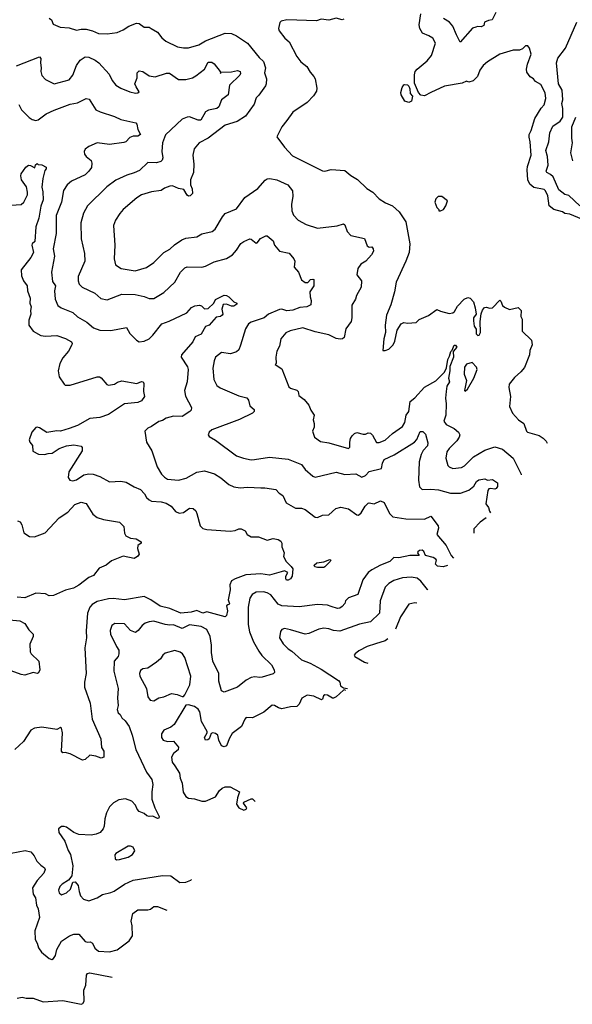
# Model space of a CAD drawing. Extents: x 1892934 to 2008621, y 567149 to 683290.
# Tile 21 of 256: x 1945074 to 1949565, y 567149 to 575146. Entities that reach past the tile are written whole.
import ezdxf

# ---------------------------------------------------------------- set-up
doc = ezdxf.new("R2010")
doc.units = 0

msp = doc.modelspace()

# ---------------------------------------------------------------- linework, layer by layer
at = {"layer": '0CON20XD'}
for points in [[(1949675, 573512.4), (1949545, 573567.5), (1949503.1, 573573.1), (1949483.8, 573585), (1949414.3, 573605), (1949375.4, 573635.4), (1949366.4, 573715), (1949348.1, 573755), (1949335, 573766.2), (1949252.6, 573782.6), (1949219.5, 573809.5), (1949204.1, 573845), (1949197.2, 573927.2), (1949200.4, 573955), (1949229.6, 574045), (1949221.5, 574155), (1949213.1, 574193.1), (1949215.4, 574215), (1949230.6, 574245), (1949260.6, 574345), (1949311.3, 574428.7), (1949335, 574456), (1949350.5, 574505), (1949343.2, 574553.2), (1949309.1, 574619.1), (1949265, 574644), (1949249.2, 574665), (1949221.9, 574681.9), (1949195, 574720), (1949191.2, 574745), (1949200, 574785), (1949229.4, 574865), (1949216.7, 574915), (1949202.7, 574932.7), (1949185, 574934), (1949160.5, 574909.5), (1949135, 574900), (1949085, 574898.8), (1948975, 574865.7), (1948875.6, 574804.4), (1948840, 574775), (1948812.9, 574735), (1948794.5, 574685.5), (1948760.3, 574649.7), (1948725, 574640), (1948705, 574646), (1948669.1, 574630.9), (1948525, 574607.1), (1948416, 574556), (1948365, 574528), (1948335, 574532), (1948314.3, 574554.3), (1948281.3, 574631.3), (1948281.7, 574698.3), (1948288.6, 574725), (1948304.6, 574745.4), (1948385, 574812.5), (1948420.6, 574855), (1948452.9, 574955), (1948430.8, 574995), (1948400, 575015), (1948346.7, 575036.7), (1948324.4, 575075), (1948320.6, 575105), (1948332.9, 575195)], [(1948943.3, 575205), (1948913.8, 575146.2), (1948885, 575140.6), (1948852.5, 575125), (1948845, 575100), (1948825, 575087.5), (1948795, 575090), (1948780, 575085), (1948755, 575077.5), (1948652.5, 574965), (1948622.4, 575022.4), (1948594.4, 575095), (1948567.1, 575125), (1948519.2, 575155)], [(1945315, 575158.9), (1945333.6, 575145), (1945345, 575110.8), (1945404.4, 575084.4), (1945475, 575080.5), (1945535, 575060), (1945575, 575068.9), (1945615, 575069.1), (1945665, 575056.2), (1945715, 575032.9), (1945785, 575031.9), (1945866.8, 575043.2), (1945915, 575063.8), (1945960, 575095), (1946022.4, 575117.6), (1946045, 575114.4), (1946085, 575086.2), (1946125, 575084.4), (1946143.8, 575075)], [(1947709.5, 575150.5), (1947695, 575144), (1947645, 575158.6), (1947585, 575142.5), (1947525, 575150), (1947485, 575138), (1947245, 575144.2), (1947200, 575135), (1947187.5, 575122.5), (1947176.2, 575075), (1947183.8, 575055), (1947230, 574995), (1947265, 574965.8), (1947325, 574846.2), (1947358.8, 574805), (1947408, 574765), (1947435, 574720), (1947465.5, 574685.5), (1947475.7, 574665), (1947489.7, 574589.7), (1947485.5, 574564.5), (1947462.5, 574527.5), (1947411.2, 574475), (1947294, 574396), (1947245, 574326.7), (1947204.2, 574275), (1947163.3, 574195), (1947225, 574110), (1947290.6, 574040.6), (1947535, 573917.5), (1947555, 573916), (1947605, 573928.8), (1947715, 573922), (1947765, 573880.8), (1947818.3, 573848.3), (1947895, 573776.2), (1947945, 573746), (1947995, 573691.9), (1948047.6, 573657.6), (1948104.4, 573634.4), (1948157.5, 573585), (1948211.4, 573505), (1948244.1, 573325.9), (1948240, 573255), (1948211.8, 573185), (1948134.4, 573015), (1948120.5, 572935), (1948089.3, 572830.7), (1948054.4, 572745.6), (1948043.8, 572665), (1948046.2, 572605), (1948032, 572555), (1948025, 572460), (1948045, 572460), (1948075, 572471.2), (1948108.8, 572505), (1948123.8, 572535), (1948142.5, 572625), (1948175, 572676.7), (1948195, 572687.5), (1948225, 572682.5), (1948295, 572687.5), (1948319.3, 572710.7), (1948396.1, 572743.9), (1948465, 572792.5), (1948495, 572777.5), (1948565, 572760), (1948595, 572764.2), (1948608, 572775), (1948630.8, 572819.2), (1948687.1, 572875), (1948715, 572891.1), (1948735, 572885.7), (1948762.5, 572855), (1948775.7, 572805), (1948784.5, 572755), (1948760.5, 572725), (1948761.3, 572701.3), (1948766.7, 572656.7), (1948783.1, 572633.1), (1948783.3, 572595), (1948798.3, 572581.7), (1948807.5, 572585), (1948820, 572605), (1948816.2, 572695), (1948823.9, 572756.1), (1948834.1, 572785.9), (1948851.7, 572808.3), (1948865, 572812.5), (1948895, 572803.3), (1948915, 572806.7), (1948975, 572867.5), (1948985, 572860), (1948997.5, 572825), (1949015, 572810), (1949055, 572793.3), (1949125, 572807.5), (1949150, 572785), (1949147.5, 572735), (1949157.5, 572715), (1949157.5, 572615), (1949232.3, 572542.3), (1949238, 572505), (1949220.3, 572459.7), (1949216, 572425), (1949175, 572320), (1949146.2, 572285), (1949095, 572241.2), (1949052, 572185), (1949049.3, 572159.3), (1949063.3, 572085), (1949054.3, 572005), (1949079.5, 571949.5), (1949126.2, 571895), (1949170.8, 571865), (1949191.4, 571805), (1949200, 571795), (1949295, 571770), (1949328.5, 571748.5), (1949352.6, 571722.6), (1949360.6, 571706.9)], [(1949625, 573635.3), (1949537.8, 573717.8), (1949505, 573725.5), (1949454.8, 573764.8), (1949409, 573869), (1949388.8, 573888.8), (1949357.1, 573905), (1949352.7, 573915), (1949368.8, 573965), (1949362.7, 574035), (1949350.4, 574085), (1949373.6, 574155), (1949383, 574227), (1949407.6, 574282.4), (1949466.7, 574323.3), (1949487.1, 574355), (1949487.5, 574425), (1949479.4, 574465), (1949488.2, 574495), (1949481.4, 574575), (1949453.4, 574625), (1949436.9, 574795), (1949447.6, 574832.4), (1949509.4, 574915), (1949601.2, 575125)], [(1946143.8, 575075), (1946195, 575043.8), (1946229.3, 574999.3), (1946261.3, 574971.3), (1946356.8, 574926.8), (1946405, 574917.1), (1946445, 574917.5), (1946528.7, 574941.3), (1946585, 574975.6), (1946745, 575035.8), (1946795, 575033.3), (1946835, 575016.2), (1946926, 574955), (1947019.8, 574839.8), (1947055.9, 574805.9), (1947072.9, 574755), (1947062.7, 574715), (1947079.5, 574665), (1947078.1, 574625), (1947071.8, 574608.2), (1947018, 574532), (1946995, 574511.2), (1946980, 574460), (1946907.8, 574362.2), (1946840.2, 574319.8), (1946745, 574289.2), (1946605.9, 574184.1), (1946532.8, 574147.2), (1946492.1, 574097.9), (1946480.8, 574045), (1946488.3, 573971.7), (1946487.5, 573905), (1946461.2, 573845), (1946463.3, 573805), (1946477, 573773), (1946477.5, 573735), (1946460, 573715), (1946445, 573712.5), (1946435, 573720), (1946407.7, 573767.7), (1946365, 573774), (1946315.6, 573795.6), (1946295, 573794.4), (1946251.6, 573778.4), (1946225, 573760), (1946145, 573748.5), (1946065, 573724.5), (1946025, 573698.1), (1945915.4, 573604.6), (1945888.3, 573571.7), (1945852.6, 573517.4), (1945836.9, 573475), (1945847.5, 573315), (1945841.4, 573205), (1945852.5, 573155), (1945900, 573125), (1946012.4, 573107.6), (1946105, 573134.4), (1946165, 573173.3), (1946245, 573255.7), (1946295, 573282), (1946331.5, 573318.5), (1946390.7, 573359.3), (1946425, 573370.8), (1946515, 573383.8), (1946555, 573406.7), (1946637.5, 573425), (1946663.3, 573445), (1946721.2, 573545), (1946745, 573572), (1946835, 573610.8), (1946905, 573701.4), (1947010.6, 573775), (1947067.8, 573842.2), (1947085, 573854.2), (1947107, 573857), (1947165, 573844.3), (1947253.8, 573805), (1947290, 573755), (1947292.5, 573712.5), (1947283.1, 573645), (1947285.7, 573595), (1947297.9, 573557.9), (1947336.8, 573516.8), (1947402.4, 573482.4), (1947495, 573452.5), (1947655, 573470.8), (1947705, 573487.5), (1947715, 573480), (1947736.2, 573425), (1947764.2, 573394.2), (1947875, 573370), (1947899.1, 573309.1), (1947915, 573298), (1947935, 573300), (1947946.2, 573286.2), (1947948, 573265), (1947933.8, 573235), (1947885.6, 573184.4), (1947845, 573160), (1947820.8, 573125), (1947813.9, 573073.9), (1947851.2, 573025), (1947849.2, 572975), (1947812, 572905), (1947803.8, 572875), (1947773.5, 572826.5), (1947774.1, 572725), (1947768, 572695), (1947724.6, 572635.4), (1947710.8, 572565), (1947696.8, 572553.2), (1947679.7, 572550.3), (1947645, 572556.5), (1947585, 572586.5), (1947475, 572610), (1947375, 572644.6), (1947271.7, 572618.3), (1947236.2, 572603.8), (1947196.4, 572553.6), (1947186.2, 572495), (1947164.2, 572455), (1947156, 572405), (1947157.5, 572355), (1947150, 572345), (1947205, 572310), (1947261.2, 572165), (1947275, 572154), (1947325, 572137.5), (1947336.7, 572125), (1947343.6, 572093.6), (1947385, 572062.5), (1947423.3, 572015), (1947438.8, 571975), (1947466.7, 571935), (1947460, 571895), (1947467.5, 571865), (1947466.4, 571836.4), (1947453.3, 571805), (1947470, 571755), (1947519.5, 571719.5), (1947585, 571709.2), (1947745, 571663.8), (1947756, 571674), (1947755.7, 571715.7), (1947763.3, 571745), (1947775.8, 571765), (1947795, 571786.2), (1947815, 571793.8), (1947865, 571780), (1947885, 571780), (1947905, 571790), (1947925, 571786.7), (1947940.7, 571770.7), (1947972.9, 571712.9), (1947995, 571711.1), (1948045, 571732.3), (1948103.1, 571785), (1948185, 571841.1), (1948203.8, 571875), (1948214.8, 571935.2), (1948235.3, 571965), (1948245.9, 572045), (1948285, 572076), (1948365, 572162.7), (1948456.7, 572213.3), (1948526.6, 572283.4), (1948541.7, 572318.3), (1948553.5, 572385), (1948568, 572412), (1948578.3, 572451.7), (1948588.3, 572461.7), (1948605, 572502.5), (1948615, 572502.5), (1948626.2, 572485), (1948597.5, 572452.5), (1948600, 572405), (1948569.4, 572330.6), (1948569.6, 572295), (1948558.1, 572235), (1948565.5, 572205), (1948545, 572170), (1948540.6, 572125), (1948533, 572073), (1948540.3, 572025), (1948537.5, 571935), (1948521.9, 571885), (1948538.7, 571858.7), (1948605, 571824.4), (1948640.8, 571795), (1948651.4, 571775), (1948645.6, 571755), (1948625.4, 571724.6), (1948565, 571662.9), (1948545.6, 571635), (1948536.7, 571585), (1948554.2, 571525), (1948563.8, 571513.8), (1948595, 571500), (1948665, 571508.5), (1948688, 571522), (1948761.9, 571595), (1948855, 571649.5), (1948934.5, 571675.5), (1948998.5, 571658.5), (1949085.4, 571585.4), (1949150, 571455), (1949149.9, 571448.4)], [(1945049.6, 574770.4), (1945235, 574845.8), (1945245, 574830), (1945242.9, 574797.1), (1945249.4, 574755), (1945244.7, 574725), (1945255, 574694.2), (1945285, 574661.4), (1945355, 574626), (1945475, 574657.1), (1945506.2, 574695), (1945535.5, 574775), (1945565, 574817.1), (1945605, 574844.4), (1945635, 574843.1), (1945688.5, 574818.5), (1945716, 574796), (1945802.2, 574705), (1945825, 574653.3), (1945855, 574614.4), (1945895, 574590), (1945969.4, 574559.4), (1946015, 574548.8), (1946035, 574551.2), (1946045, 574560), (1946019.7, 574599.7), (1946011.1, 574625), (1946029.1, 574675), (1946029.2, 574715), (1946045, 574731.2), (1946075, 574724.2), (1946125, 574691.4), (1946175, 574683.3), (1946268.3, 574711.7), (1946292.1, 574712.1), (1946365, 574660), (1946425, 574660.4), (1946478.8, 574675), (1946505, 574689.4), (1946575.6, 574745), (1946605, 574800), (1946635, 574802.5), (1946655, 574788), (1946702.5, 574725), (1946705, 574710), (1946711.2, 574718.8), (1946795, 574721.5), (1946845, 574734.3), (1946865, 574726.2), (1946869.5, 574710.5), (1946863.8, 574695), (1946780, 574615), (1946767.1, 574535), (1946713.1, 574495), (1946691.1, 574438.9), (1946675, 574425.6), (1946609.8, 574410.2), (1946585, 574396.9), (1946545, 574330), (1946525, 574330.3), (1946453.9, 574356.1), (1946435, 574354.5), (1946395, 574337.8), (1946258.5, 574211.5), (1946233.6, 574145), (1946228.6, 574075), (1946238, 574025), (1946233.3, 574005), (1946221.2, 573995), (1946185, 573983.6), (1946115, 573985.6), (1946048.3, 573921.7), (1946005, 573901.1), (1945945, 573884.4), (1945855, 573841.9), (1945781.2, 573788.8), (1945624.3, 573635), (1945591.9, 573575), (1945571.9, 573495), (1945574.4, 573365), (1945602, 573248), (1945602.9, 573185), (1945549.1, 573060.9), (1945548.6, 573025), (1945558.3, 572998.3), (1945582.6, 572972.6), (1945685, 572925.6), (1945732.4, 572882.4), (1945785, 572870), (1945905, 572917.7), (1946012.8, 572912.8), (1946085, 572898.6), (1946125, 572880.8), (1946165, 572882.9), (1946245, 572930.6), (1946335.4, 573014.6), (1946381.4, 573095), (1946415, 573130), (1946435, 573138.1), (1946555, 573135.8), (1946584.4, 573145.6), (1946655, 573180), (1946755, 573206.7), (1946802.9, 573235), (1946834.7, 573275.3), (1946872.3, 573327.7), (1946896.1, 573343.9), (1946945, 573365.7), (1946955, 573364.4), (1946995, 573330), (1947005, 573334), (1947031.7, 573368.3), (1947075, 573392), (1947085, 573392), (1947135, 573351.2), (1947146, 573315), (1947185, 573266), (1947265, 573248.8), (1947301.2, 573205), (1947310, 573185), (1947303.8, 573135), (1947338.8, 573095), (1947364.1, 573034.1), (1947395, 573012.5), (1947415, 573012.5), (1947437.5, 573035), (1947455, 573040), (1947463.3, 573035), (1947463.8, 572985), (1947432.5, 572935), (1947433.8, 572895), (1947443.3, 572865), (1947439.5, 572830.5), (1947407.5, 572815), (1947350.6, 572809.4), (1947295, 572785.8), (1947245, 572781.2), (1947205, 572794.7), (1947185, 572792.7), (1947095, 572755.3), (1947060.6, 572725), (1946955, 572690.6), (1946934.2, 572675), (1946908.1, 572635), (1946867.9, 572502.1), (1946855, 572466), (1946835, 572449.5), (1946786.6, 572433.4), (1946715, 572441.9), (1946665.5, 572404.5), (1946653.4, 572376.6), (1946644.4, 572315), (1946651.9, 572225), (1946675.7, 572175.7), (1946703.3, 572155), (1946855, 572091.9), (1946920, 572075), (1946934.4, 572055), (1946945, 572010), (1946978.8, 571978.8), (1946978.8, 571965), (1946965, 571950.8), (1946861.2, 571898.8), (1946635.8, 571814.2), (1946613.3, 571795), (1946606.7, 571775), (1946615, 571760), (1946665, 571732), (1946836, 571605), (1946892.5, 571585), (1946955, 571571.8), (1946982.6, 571572.6), (1947105, 571592.5), (1947256.2, 571576.2), (1947363.1, 571533.1), (1947395, 571493.1), (1947455, 571439.2), (1947475, 571430.8), (1947645, 571471.5), (1947715, 571451.9), (1947805, 571458.5), (1947855, 571430.6), (1947883.5, 571445), (1947915, 571475.4), (1948015, 571500), (1948021.5, 571545), (1948037.2, 571572.8), (1948117.4, 571612.6), (1948281.9, 571715), (1948302.4, 571737.6), (1948329.1, 571800.9), (1948350.7, 571800.7), (1948370.9, 571780.9), (1948390.5, 571710.5), (1948387.1, 571685), (1948352.5, 571647.5), (1948335.4, 571615), (1948320, 571555), (1948315.7, 571405), (1948322.7, 571352.7), (1948345, 571330), (1948415, 571333.6), (1948476.3, 571326.3), (1948575, 571301.4), (1948655, 571301.8), (1948725, 571325.6), (1948763.8, 571356.2), (1948787.5, 571395), (1948805, 571407.5), (1948855, 571416.7), (1948876, 571406), (1948915, 571411.2), (1948957.7, 571385), (1948956.9, 571355), (1948945, 571337.1), (1948935, 571333.1), (1948900.4, 571339.6), (1948885.6, 571334.4), (1948877, 571323), (1948862.5, 571215), (1948884.4, 571185), (1948890.9, 571155), (1948899, 571140.6)], [(1948235, 574474), (1948204, 574485), (1948174, 574535), (1948170.8, 574555), (1948181.4, 574595), (1948195, 574616.2), (1948205, 574621.2), (1948225, 574616.2), (1948235.8, 574605.8), (1948243.8, 574585), (1948246.2, 574546.2), (1948266, 574525), (1948257.5, 574485), (1948235, 574474)], [(1945067.7, 574457.7), (1945088, 574415), (1945151.7, 574351.7), (1945175.7, 574335.7), (1945205, 574327.5), (1945225, 574334.2), (1945288.9, 574381.1), (1945355, 574411.5), (1945485, 574459.4), (1945545, 574470), (1945615, 574506.2), (1945639.5, 574499.5), (1945694.2, 574415), (1945728.5, 574398.5), (1945845, 574360), (1945895, 574336.5), (1946018.8, 574308.8), (1946027.3, 574297.3), (1946033.7, 574253.7), (1946056.2, 574215), (1946035, 574201.4), (1945995, 574200), (1945969.7, 574190.3), (1945935.8, 574155), (1945921.7, 574148.3), (1945805, 574132.9), (1945705, 574145.6), (1945635, 574115.7), (1945607.5, 574095), (1945597.5, 574075), (1945600, 574055), (1945613.3, 574035), (1945655, 574002.5), (1945661.2, 573981.2), (1945658.1, 573945), (1945636.9, 573915), (1945605, 573887.1), (1945494.7, 573835.3), (1945460.6, 573805), (1945430.9, 573759.1), (1945413.6, 573665), (1945371.5, 573555), (1945369.4, 573410.6), (1945346.4, 573286.4), (1945357.7, 573225), (1945332.9, 573095), (1945340, 573020), (1945366.2, 572985), (1945356.9, 572945), (1945361.3, 572875), (1945385, 572826), (1945410, 572805), (1945505, 572768.2), (1945545, 572733.1), (1945619.5, 572689.5), (1945674.7, 572644.7), (1945725.9, 572624.1), (1945815, 572620.5), (1945942.5, 572645), (1945967.9, 572597.9), (1946022.6, 572542.6), (1946045, 572530.5), (1946085, 572534.7), (1946125, 572554.7), (1946156.9, 572585), (1946229.5, 572675), (1946287.9, 572697.9), (1946433.3, 572765), (1946470.5, 572809.5), (1946496.6, 572823.4), (1946535, 572828.2), (1946551.2, 572821.2), (1946575, 572797.1), (1946605, 572800), (1946651.8, 572845), (1946665.6, 572874.4), (1946735, 572909.2), (1946755, 572907.1), (1946775, 572895.7), (1946813.3, 572855), (1946840, 572845), (1946840, 572835), (1946815, 572819.2), (1946795, 572818.6), (1946755, 572836.7), (1946726.8, 572833.2), (1946716.9, 572795), (1946724.4, 572755), (1946720, 572745), (1946705, 572735.6), (1946670.2, 572729.8), (1946615, 572666.2), (1946584.2, 572655), (1946548, 572592), (1946500.8, 572569.2), (1946479.9, 572530.1), (1946388.9, 572425), (1946386.7, 572405), (1946436.5, 572326.5), (1946443.2, 572305), (1946434.4, 572205), (1946414.4, 572135), (1946420.5, 572089.5), (1946470.6, 571995), (1946468, 571975), (1946457.4, 571962.6), (1946395, 571922.2), (1946325, 571926.9), (1946265, 571910), (1946235, 571891.9), (1946205, 571882.9), (1946145, 571842), (1946115, 571829.2), (1946091.2, 571805), (1946104, 571715), (1946148.6, 571645), (1946190, 571515), (1946226.9, 571455), (1946250.5, 571430.5), (1946275.4, 571415.4), (1946365, 571405.5), (1946427, 571423), (1946515, 571471.9), (1946575, 571481.1), (1946657.4, 571457.4), (1946710, 571425), (1946775, 571372), (1946815, 571351.2), (1946865, 571344.2), (1946925, 571349.2), (1947032.5, 571342.5), (1947065, 571344.2), (1947155, 571330), (1947181.4, 571301.4), (1947211.3, 571281.3), (1947240.9, 571220.9), (1947315, 571179.4), (1947365, 571178.6), (1947395, 571167.1), (1947475, 571105.8), (1947495, 571104), (1947535, 571120.8), (1947585, 571124), (1947643.4, 571176.6), (1947685, 571187.5), (1947745, 571172), (1947814.4, 571124.4), (1947827, 571123), (1947850.3, 571139.7), (1947882.2, 571195), (1947905, 571218.5), (1947915, 571222.2), (1947955, 571212.9), (1948005, 571238.1), (1948035.5, 571225.5), (1948079.2, 571135), (1948105, 571108), (1948212.4, 571092.4), (1948365, 571090), (1948415, 571113.8), (1948474.3, 571035), (1948476.7, 571015), (1948462.9, 570965), (1948538.5, 570875), (1948580, 570795), (1948599, 570772.5)], [(1949570.3, 574000.3), (1949553.1, 574065), (1949567.5, 574145), (1949559.6, 574185), (1949561.6, 574275), (1949592.7, 574355)], [(1945005, 573640), (1945085.7, 573644.3), (1945109.2, 573665), (1945136.5, 573725), (1945136.7, 573745), (1945128.4, 573788.4), (1945089.4, 573845), (1945082.6, 573877.4), (1945087.1, 573895), (1945125, 573948.8), (1945145, 573963.3), (1945163, 573963), (1945197, 573943), (1945201.7, 573968.3), (1945215, 573977.5), (1945225, 573970), (1945255, 573967.5), (1945288.3, 573948.3), (1945290, 573935), (1945278.3, 573921.7), (1945261.4, 573855), (1945254.6, 573785.4), (1945263.3, 573746.7), (1945264.4, 573684.4), (1945245, 573631.2), (1945228.9, 573535), (1945206.5, 573465), (1945198.1, 573345), (1945176, 573325), (1945172.9, 573315), (1945185.6, 573255), (1945165, 573213.8), (1945087.5, 573115), (1945087.8, 573065), (1945105.7, 573025), (1945134.3, 572985), (1945138, 572945), (1945158.9, 572885), (1945156.9, 572845), (1945168.5, 572815), (1945161.9, 572785), (1945166, 572755), (1945149.2, 572705), (1945148.8, 572665), (1945185, 572616.5), (1945245, 572580.6), (1945284.3, 572575.7), (1945375, 572582.2), (1945446.3, 572556.3), (1945495, 572530), (1945501.8, 572515), (1945498.2, 572505), (1945469.5, 572455), (1945425, 572400), (1945399.1, 572355), (1945385.8, 572295), (1945395.7, 572245), (1945434.3, 572185), (1945445, 572177.1), (1945485, 572178.9), (1945705, 572245.8), (1945724.1, 572244.1), (1945735, 572236.2), (1945783, 572183), (1945795, 572178), (1945844.1, 572185.9), (1945868.3, 572201.7), (1945905, 572212.5), (1946025, 572191.2), (1946065, 572208.8), (1946077.5, 572205), (1946081.7, 572191.7), (1946080, 572125), (1946089.2, 572085), (1946065, 572051.4), (1946033.3, 572036.7), (1945925, 572026), (1945795, 571939.4), (1945725, 571914.4), (1945645, 571905.6), (1945545, 571849.2), (1945475, 571826), (1945405, 571803.8), (1945375, 571806.7), (1945295, 571794), (1945235, 571830), (1945215, 571836.7), (1945205, 571832.5), (1945174.1, 571795.9), (1945151.2, 571735), (1945156.7, 571715), (1945177, 571687), (1945180.7, 571640.7), (1945226.2, 571616.2), (1945275, 571614), (1945305, 571624), (1945337.5, 571625), (1945395, 571664), (1945455, 571686), (1945515, 571693.8), (1945572.5, 571682.5), (1945581.7, 571671.7), (1945582.5, 571645), (1945473.3, 571475), (1945467, 571427), (1945482.5, 571405), (1945505, 571401.2), (1945535, 571410), (1945595, 571449.2), (1945635, 571457.5), (1945670, 571455), (1945725, 571436), (1945803.1, 571393.1), (1945895, 571398.8), (1945939.5, 571389.5), (1946005, 571351.9), (1946055, 571331.4), (1946087.1, 571295), (1946105, 571264.2), (1946125.3, 571245.3), (1946146.2, 571236.2), (1946225, 571228.9), (1946265, 571218.1), (1946305, 571194), (1946341.2, 571151.2), (1946368.8, 571138.8), (1946406.2, 571143.8), (1946455, 571178.8), (1946485, 571176.7), (1946505, 571156.7), (1946514.3, 571134.3), (1946540, 571035), (1946562.7, 571012.7), (1946595, 571005.7), (1946785, 570992.5), (1946825, 570996.2), (1946855, 571010), (1946875, 571010.8), (1946906.7, 570995), (1946923.3, 570965), (1946955, 570945.7), (1947015, 570946.9), (1947085, 570920), (1947135, 570932), (1947175, 570924), (1947195, 570910), (1947204, 570895), (1947204.2, 570865), (1947222.5, 570815), (1947218.8, 570785), (1947238.8, 570745), (1947281.2, 570705), (1947292.5, 570685), (1947287.1, 570625), (1947275.4, 570604.6), (1947255, 570592.9), (1947243.3, 570593.3), (1947235.7, 570605.7), (1947237.8, 570625), (1947253.3, 570655), (1947225, 570668.6), (1947199.5, 570660.5), (1947105.4, 570634.6), (1947035, 570644), (1946912.3, 570637.7), (1946824, 570605), (1946795, 570587.8), (1946780.5, 570555), (1946783.6, 570515), (1946768, 570435), (1946778.3, 570401.7), (1946776.7, 570395), (1946765, 570393.8), (1946755.9, 570384.1), (1946762.5, 570345), (1946753.8, 570306.2), (1946745, 570296.8), (1946595, 570336.7), (1946563, 570327), (1946515, 570346.2), (1946466.9, 570333.1), (1946385, 570326.2), (1946294.7, 570364.7), (1946215, 570382.1), (1946140.8, 570435), (1946085, 570461.3), (1945925, 570434), (1945834.7, 570444.7), (1945795, 570443.2), (1945705, 570419.6), (1945662, 570395), (1945644.3, 570375), (1945624.4, 570325), (1945613.1, 570183.1), (1945617.9, 570125), (1945602.9, 570045), (1945614.5, 569835), (1945601.9, 569765), (1945601.9, 569725), (1945647.8, 569595), (1945661.9, 569465), (1945732.5, 569305), (1945740, 569235), (1945757.8, 569205), (1945756.7, 569155), (1945735, 569146.7), (1945694.1, 569164.1), (1945645, 569172), (1945605, 569138), (1945585, 569131.2), (1945484.5, 569184.5), (1945445, 569193.1), (1945425, 569192), (1945414.2, 569205), (1945422, 569355), (1945415, 569392.5), (1945405, 569397.5), (1945375, 569381.2), (1945255, 569400), (1945195, 569391.1), (1945166, 569375), (1945105, 569284.2), (1945035, 569219.2)], [(1948495, 573592.5), (1948517.5, 573605), (1948537.5, 573635), (1948550, 573675), (1948505, 573710), (1948475, 573710), (1948455, 573690), (1948447.5, 573665), (1948465, 573620), (1948480, 573605), (1948480, 573595), (1948495, 573592.5)], [(1948695, 572130), (1948712.5, 572145), (1948763.8, 572235), (1948791.2, 572305), (1948786.7, 572325), (1948751.1, 572361.1), (1948705, 572347.8), (1948689.2, 572325), (1948685, 572267.5), (1948704.4, 572215), (1948690, 572135), (1948695, 572130)], [(1945055.7, 571075.7), (1945078.3, 571068.3), (1945092.9, 571042.9), (1945108, 570978), (1945155, 570948.5), (1945195.4, 570944.6), (1945280.8, 570979.2), (1945395, 571101.4), (1945465.8, 571145), (1945522, 571208), (1945575, 571227.8), (1945615.4, 571215.4), (1945669.1, 571129.1), (1945702.8, 571102.8), (1945755, 571085.7), (1945885, 571064), (1945920.3, 571030.3), (1945925.6, 570975), (1945936, 570955), (1945975, 570935.6), (1946019.7, 570929.7), (1946062.5, 570905), (1946062.5, 570895), (1946034, 570875), (1946031.7, 570851.7), (1946043.8, 570805), (1946032, 570785), (1946005, 570769.4), (1945915, 570788.9), (1945819.1, 570750.9), (1945776.7, 570715), (1945718.8, 570691.2), (1945675, 570630.8), (1945635, 570615.8), (1945555, 570552.9), (1945510.6, 570529.4), (1945447.3, 570512.7), (1945349.7, 570470.3), (1945315, 570467.1), (1945285, 570481.9), (1945205, 570488.6), (1945115, 570449.4), (1945055, 570456.4)], [(1948866.1, 571100.2), (1948816.5, 571065), (1948765, 571010), (1948764.6, 570975.6)], [(1948549.7, 570712), (1948515, 570703.1), (1948468.6, 570708.6), (1948452.5, 570725), (1948460.8, 570755), (1948456, 570765), (1948435, 570778.6), (1948372.9, 570792.9), (1948357.7, 570827.7), (1948345, 570836.5), (1948324.2, 570835), (1948310, 570825), (1948308, 570815), (1948320, 570795), (1948315, 570793.3), (1948245, 570794.4), (1948155, 570774.4), (1948115, 570776.7), (1948082.9, 570745), (1948005, 570715.3), (1947935, 570677.1), (1947906.9, 570655), (1947862.4, 570597.6), (1947821.5, 570478.5), (1947745, 570449.2), (1947722.5, 570425), (1947715, 570403.8), (1947695, 570378.8), (1947675, 570366), (1947655.7, 570364.3), (1947605, 570379.4), (1947575, 570391.9), (1947495, 570395.4), (1947345, 570377.7), (1947205, 570384.6), (1947175, 570398.6), (1947115, 570474.3), (1947085, 570490.9), (1947055, 570498.5), (1946995, 570495.4), (1946962.5, 570477.5), (1946943.4, 570446.6), (1946932, 570375), (1946931.5, 570235), (1946941.1, 570175), (1946974, 570094), (1947016.4, 570016.3), (1947041.1, 569981.1), (1947119.1, 569905), (1947140.8, 569865), (1947144.2, 569845), (1947135, 569832.5), (1947045, 569806.7), (1947025, 569803.1), (1946985, 569809.2), (1946955, 569802.5), (1946915, 569781.4), (1946845, 569725.6), (1946735, 569682.9), (1946714.6, 569694.6), (1946693.1, 569773.1), (1946691.8, 569835), (1946644.7, 569934.7), (1946633.9, 570005), (1946634, 570065), (1946620.7, 570135), (1946595, 570192.5), (1946548.4, 570218.4), (1946455, 570230), (1946395, 570202.3), (1946325, 570231.1), (1946295, 570227.5), (1946255, 570234.7), (1946165, 570260), (1946125, 570255.8), (1946095, 570244.2), (1946068.8, 570225), (1946036.7, 570185), (1946015, 570168.8), (1945975, 570184), (1945925, 570239.4), (1945847.3, 570242.7), (1945822, 570225), (1945808.6, 570185), (1945812.2, 570155), (1945860.5, 570055), (1945878.8, 570025), (1945880.4, 569995), (1945874.4, 569975), (1945840.6, 569935), (1945838.1, 569855), (1945875.6, 569715), (1945869.4, 569635), (1945873.1, 569575), (1945865, 569542.5), (1945874.5, 569515), (1945891.7, 569501.7), (1945904.8, 569474.7), (1945931.1, 569451.1), (1945962.7, 569405), (1945988.1, 569335), (1946017.2, 569217.2), (1946105.7, 569035), (1946148.1, 568975), (1946155.7, 568935), (1946146.9, 568875), (1946146.9, 568815), (1946171.4, 568745), (1946207, 568673), (1946205, 568660), (1946195, 568657.5), (1946156.8, 568676.8), (1946125, 568673.8), (1946108.5, 568678.5), (1946085, 568698.5), (1946045, 568714.5), (1946028.9, 568735), (1946016.4, 568766.3), (1945985, 568800), (1945935, 568816.7), (1945881.1, 568808.9), (1945835.4, 568784.6), (1945805, 568752), (1945780, 568705), (1945766.7, 568655), (1945760, 568595), (1945751.4, 568575), (1945727.5, 568545), (1945695, 568530.8), (1945655, 568522.1), (1945555, 568528.1), (1945513.3, 568545), (1945455, 568586.7), (1945435, 568593.3), (1945415, 568592.5), (1945390, 568575), (1945393.3, 568545), (1945440.8, 568475), (1945467.4, 568397.4), (1945486.5, 568366.5), (1945505.5, 568274.5), (1945497.7, 568192.3), (1945471.7, 568158.3), (1945418.8, 568125), (1945399.2, 568105), (1945390.8, 568075), (1945394, 568055), (1945415, 568038), (1945455, 568054), (1945486.2, 568085), (1945505, 568140), (1945525, 568142.5), (1945548.8, 568115), (1945556.2, 568065), (1945569.7, 568029.7), (1945592.2, 568002.2), (1945635, 567989.4), (1945705, 568012.9), (1945748.3, 568041.7), (1945815, 568055.6), (1945842.6, 568067.4), (1945925, 568124.4), (1945995.8, 568155.8), (1946235.6, 568195.6), (1946301.7, 568191.7), (1946375, 568137.5), (1946425, 568140.8), (1946465, 568157.1), (1946471, 568161.9)], [(1947495, 570696.7), (1947473, 570703), (1947467.5, 570715), (1947490, 570735), (1947547, 570743), (1947595, 570762.5), (1947602.5, 570755), (1947597.5, 570745), (1947555, 570702.5), (1947545, 570697.5), (1947495, 570696.7)], [(1948390, 570516.1), (1948386.8, 570516.8), (1948335, 570586.7), (1948305, 570609.1), (1948255, 570618.5), (1948185, 570612.7), (1948115, 570590), (1948074, 570566), (1948044, 570536), (1948002.8, 570427.2), (1947999.1, 570325), (1947925, 570254.6), (1947835, 570237.3), (1947675, 570180.9), (1947625, 570183.8), (1947585, 570198.2), (1947545, 570203.6), (1947505, 570195.6), (1947425, 570160), (1947395, 570155.6), (1947275, 570191.1), (1947225, 570200), (1947205, 570193.8), (1947193, 570177), (1947186.7, 570125), (1947215, 570075.7), (1947255, 570035.7), (1947285, 570017.5), (1947365, 569947.8), (1947435, 569918.9), (1947525, 569871.5), (1947665, 569780), (1947675.4, 569765.4), (1947680, 569735), (1947705, 569718.1), (1947737, 569715)], [(1948302, 570408.2), (1948285, 570409.1), (1948235, 570400), (1948169.4, 570295), (1948128.3, 570195.1)], [(1944991.7, 570271.7), (1945075, 570263.3), (1945115, 570242.5), (1945149.5, 570189.5), (1945182.5, 570155), (1945182.5, 570135), (1945156.7, 570075), (1945160.7, 570010.7), (1945167.5, 569995), (1945230, 569935), (1945238.8, 569865), (1945228.3, 569841.7), (1945215, 569836.7), (1945183, 569843), (1945117.3, 569822.7), (1945085, 569826.4), (1945005, 569858.5)], [(1948065.1, 570117.6), (1948045, 570101.4), (1947964.5, 570075.5), (1947896.7, 570055), (1947830.3, 570019.7), (1947800, 569995), (1947793.3, 569985), (1947797.5, 569975), (1947875, 569927.5), (1947904.3, 569920.2)], [(1946165, 569614.3), (1946205, 569639.4), (1946245, 569647.5), (1946306.8, 569673.2), (1946355, 569665.6), (1946395, 569650), (1946405, 569650), (1946415, 569663.3), (1946455.9, 569744.1), (1946464.4, 569815), (1946416, 569966), (1946396.7, 569996.7), (1946379.3, 570009.3), (1946335, 570023.3), (1946255, 570000.4), (1946236.7, 569985), (1946217.5, 569955), (1946185, 569927.1), (1946115, 569880), (1946075, 569873.8), (1946055, 569858.8), (1946047.3, 569835), (1946050.9, 569815), (1946104.6, 569714.6), (1946114.4, 569645), (1946135, 569619.2), (1946165, 569614.3)], [(1947722.7, 569697.4), (1947715, 569701.9), (1947705, 569699.4), (1947645, 569645.4), (1947625, 569634.5), (1947615, 569634.6), (1947575, 569660.4), (1947555, 569662.5), (1947543.3, 569655), (1947534, 569626), (1947527, 569623), (1947465, 569650.9), (1947410.3, 569659.7), (1947365.7, 569635), (1947345, 569586.7), (1947325, 569566.7), (1947275, 569565.8), (1947205, 569549.2), (1947176.9, 569556.9), (1947145, 569576), (1947125, 569578.8), (1947057.1, 569522.9), (1946965, 569476.2), (1946915, 569477.5), (1946903.3, 569465), (1946876.7, 569405), (1946802.1, 569347.9), (1946779.1, 569310.9), (1946755, 569247.5), (1946735, 569240), (1946715, 569248.8), (1946692.9, 569295), (1946683.3, 569335), (1946665, 569348.8), (1946645, 569353.3), (1946631.2, 569348.8), (1946613.3, 569305), (1946603.8, 569296.2), (1946583.3, 569295), (1946576.7, 569315), (1946597.5, 569355), (1946596.7, 569365), (1946550.6, 569445), (1946538.6, 569525), (1946525.4, 569545.4), (1946495, 569568.9), (1946445, 569580.8), (1946425, 569578.8), (1946329.3, 569420.7), (1946301.3, 569398.7), (1946245.5, 569374.5), (1946225.7, 569345), (1946226.9, 569316.9), (1946238.8, 569295), (1946275, 569282.9), (1946325, 569286), (1946365, 569236.7), (1946362.5, 569215), (1946324.3, 569185.7), (1946308, 569155), (1946313.5, 569115), (1946335, 569086.2), (1946373.3, 569025), (1946378, 568985), (1946394.4, 568945), (1946401.3, 568871.3), (1946425, 568836.2), (1946446.7, 568823.3), (1946495, 568817.1), (1946555, 568798.6), (1946585, 568798), (1946665.4, 568834.6), (1946698.6, 568885), (1946718.8, 568905), (1946745, 568914.3), (1946785, 568916), (1946860, 568875), (1946843.9, 568826.1), (1946836.2, 568775), (1946856.2, 568745), (1946895, 568726), (1946915, 568733.8), (1946920, 568745), (1946893, 568783), (1946895, 568790), (1946955, 568817.5), (1946965, 568816.7), (1946987.6, 568795.6)], [(1945005, 568377.1), (1945118.5, 568398.5), (1945165, 568387.5), (1945191.4, 568355), (1945212.7, 568312.7), (1945245, 568278), (1945275, 568256.2), (1945280, 568245), (1945269.2, 568215), (1945215.5, 568155), (1945178.9, 568095), (1945184.7, 568044.7), (1945203.8, 568013.8), (1945211.8, 567955), (1945223.8, 567925), (1945236.4, 567855), (1945197.5, 567745), (1945198.8, 567675), (1945216, 567645), (1945226.9, 567606.9), (1945251.7, 567571.7), (1945315, 567520), (1945335, 567513.8), (1945349.5, 567520.5), (1945365.7, 567544.3), (1945376.2, 567595), (1945415, 567661.2), (1945478.8, 567705), (1945515, 567718.1), (1945555, 567718), (1945605, 567660), (1945625, 567653.8), (1945646.1, 567656.1), (1945665, 567646.7), (1945683.8, 567605), (1945715, 567580), (1945805, 567573.9), (1945865, 567590.5), (1945963.3, 567665), (1945991.8, 567705), (1945988.8, 567785), (1945978.9, 567825), (1945992.9, 567887.1), (1946035, 567916.2), (1946115, 567915.5), (1946137.9, 567922.1), (1946165, 567944), (1946195, 567942), (1946269.1, 567914.1)], [(1945861.7, 568321.7), (1945885, 568324.2), (1945955, 568342.9), (1945990, 568365), (1946008.8, 568395), (1945995.9, 568425.9), (1945975, 568433.8), (1945955, 568432), (1945856.7, 568375), (1945847, 568363), (1945849.3, 568329.3), (1945861.7, 568321.7)], [(1945055, 567198.8), (1945095, 567206.7), (1945127.7, 567197.7), (1945185, 567198.1), (1945265, 567169.2), (1945425, 567180), (1945575, 567148.8), (1945586.2, 567155), (1945597.5, 567175), (1945596.1, 567263.9), (1945612.9, 567305), (1945617.5, 567385), (1945625, 567398), (1945644.5, 567405.5), (1945824.4, 567368.6)]]:
    msp.add_lwpolyline(points, dxfattribs=at)

doc.saveas('drawing.dxf')
